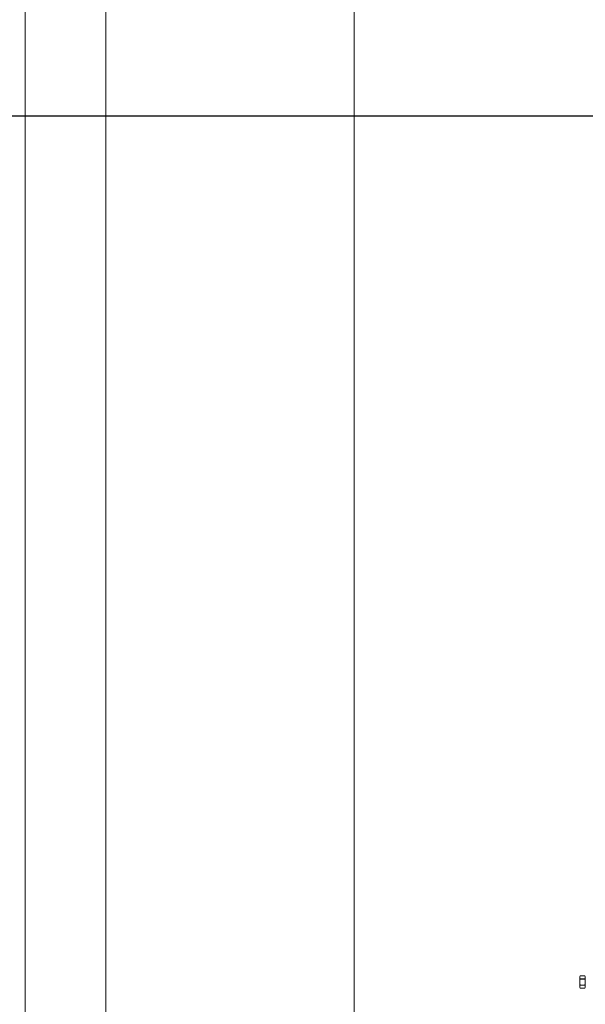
# Model space of a CAD drawing. Header units: metres. Extents: x -54598 to 1827199, y -329446 to -256744.
# Tile 162 of 256: x 108535 to 112178, y -300420 to -294079. Entities that reach past the tile are written whole.
import ezdxf

# ---------------------------------------------------------------- set-up
doc = ezdxf.new("R2010")
doc.units = ezdxf.units.M
for name, color, linetype, lineweight in [('G-IMPT', 8, 'Continuous', 9), ('M-EQPM', 7, 'Continuous', 20), ('M-HVAC-DUCT', 70, 'Continuous', 20)]:
    doc.layers.add(name, color=color, linetype=linetype, lineweight=lineweight)
doc.styles.add('geniso', font='geniso.shx', dxfattribs={"height": 250})
doc.styles.add('ISO_1.0', font='isocpeur.ttf')
doc.dimstyles.new('MK-100', dxfattribs={"dimscale": 100, "dimtxt": 300, "dimasz": 1.2, "dimexe": 1, "dimexo": 1, "dimgap": 0.5, "dimtad": 1, "dimdec": 0, "dimzin": 9, "dimdsep": 46, "dimtxsty": 'geniso', "dimblk": 'ARCHTICK', "dimcen": 1, "dimdle": 1, "dimadec": 0, "dimazin": 0, "dimtfac": 1, "dimtdec": 0, "dimtix": 1, "dimtmove": 0, "dimatfit": 1, "dimfxl": 2, "dimtolj": 1, "dimtzin": 0, "dimarcsym": 0})

# ---------------------------------------------------------------- blocks, each defined once
blk = doc.blocks.new('PREXTHERM RSW 1890 - Гайка 12_dwg-V3-Разрез 5')
at = {"layer": 'G-IMPT'}
for p, q in [((-9929.7, 1555.7), (-9930.6, 1554.1)), ((-9930.6, 1554.1), (-9930.6, 1537.6)), ((-9930.6, 1554.1), (-9930.6, 1551)), ((-9929.7, 1555.7), (-9922.5, 1555.7)), ((-9921.6, 1554.1), (-9922.5, 1555.7)), ((-9921.6, 1554.1), (-9921.6, 1552.1)), ((-9921.6, 1554.1), (-9921.6, 1537.6)), ((-9930.6, 1540.8), (-9930.6, 1550.9)), ((-9930.6, 1540.7), (-9930.6, 1537.6)), ((-9929.7, 1550.8), (-9922.5, 1550.8)), ((-9929.7, 1540.9), (-9922.5, 1540.9)), ((-9921.6, 1539.6), (-9921.6, 1537.6)), ((-9930.6, 1537.6), (-9929.7, 1536)), ((-9929.7, 1536), (-9922.5, 1536)), ((-9922.5, 1536), (-9921.6, 1537.6))]:
    blk.add_line(p, q, dxfattribs=at)
for points in [[(-9929.7, 1550.8), (-9930.2, 1551.6), (-9930.7, 1553.3), (-9930.2, 1554.9), (-9929.7, 1555.7)], [(-9922.5, 1555.7), (-9922, 1554.9), (-9921.5, 1553.3), (-9922, 1551.6), (-9922.5, 1550.8)], [(-9929.7, 1540.9), (-9930.2, 1542.6), (-9930.7, 1545.8), (-9930.2, 1549.1), (-9929.7, 1550.8)], [(-9929.7, 1536), (-9930.2, 1536.8), (-9930.7, 1538.4), (-9930.2, 1540.1), (-9929.7, 1540.9)], [(-9922.5, 1550.8), (-9922, 1549.2), (-9921.5, 1545.9), (-9922, 1542.6), (-9922.5, 1540.9)], [(-9922.5, 1540.9), (-9922, 1540.1), (-9921.5, 1538.5), (-9922, 1536.8), (-9922.5, 1536)]]:
    blk.add_open_spline(points, degree=3, dxfattribs=at)
blk = doc.blocks.new('PREXTHERM RSW 1890 - Гайка 12_dwg-V4-Разрез 5')
at = {"layer": 'G-IMPT'}
for p, q in [((-9929.7, 1555.7), (-9930.6, 1554.1)), ((-9930.6, 1554.1), (-9930.6, 1551)), ((-9930.6, 1554.1), (-9930.6, 1551)), ((-9921.6, 1554.1), (-9922.5, 1555.7)), ((-9921.6, 1554.1), (-9921.6, 1552.1)), ((-9921.6, 1554.1), (-9921.6, 1552.1)), ((-9930.6, 1540.7), (-9930.6, 1537.6)), ((-9930.6, 1540.7), (-9930.6, 1537.6)), ((-9921.6, 1539.7), (-9921.6, 1537.6)), ((-9921.6, 1539.6), (-9921.6, 1537.6)), ((-9930.6, 1537.6), (-9929.7, 1536)), ((-9922.5, 1536), (-9921.6, 1537.6))]:
    blk.add_line(p, q, dxfattribs=at)
blk = doc.blocks.new('PREXTHERM RSW 1890 - PREXTHERM RSW 1890-566327-Разрез 5')
at = {"layer": 'M-EQPM'}
for p, q in [((-9921.6, 1550.9), (-9930.6, 1550.9)), ((-9930.6, 1545.9), (-9930.6, 1550.9)), ((-9930.6, 1540.9), (-9930.6, 1545.9)), ((-9930.6, 1540.9), (-9921.6, 1540.9))]:
    blk.add_line(p, q, dxfattribs=at)
for name in ['PREXTHERM RSW 1890 - Гайка 12_dwg-V3-Разрез 5', 'PREXTHERM RSW 1890 - Гайка 12_dwg-V4-Разрез 5']:
    blk.add_blockref(name, (0, 0))
blk = doc.blocks.new('_ArchTick')
at = {"color": 0, "linetype": 'ByBlock', "const_width": 0.15}
blk.add_lwpolyline([(-0.5, -0.5), (0.5, 0.5)], dxfattribs=at)
blk = doc.blocks.new('*D996')
at = {"color": 0, "lineweight": -2, "ltscale": 15, "transparency": 16777216}
for p, q in [((31906.2, -236837.2), (31906.2, -239877.2)), ((34986.8, -236937.2), (31806.2, -236937.2)), ((32738.2, -239777.2), (31806.2, -239777.2))]:
    blk.add_line(p, q, dxfattribs=at)
at = {"layer": 'Defpoints', "color": 0, "lineweight": 30, "ltscale": 15, "transparency": 16777216}
for p in [(35086.8, -236937.2), (31906.2, -239777.2), (32838.2, -239777.2)]:
    blk.add_point(p, dxfattribs=at)
at = {"color": 0, "lineweight": -2, "ltscale": 15, "transparency": 16777216, "xscale": 119.9999999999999, "yscale": 119.9999999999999, "zscale": 119.9999999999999}
for p, rotation in [((31906.2, -236937.2), 90), ((31906.2, -239777.2), 270)]:
    blk.add_blockref('_ArchTick', p, dxfattribs=dict(at, rotation=rotation))
at = {"color": 0, "ltscale": 15, "transparency": 16777216, "insert": (31793.7, -238357.2), "char_height": 250, "attachment_point": 5, "rotation": 90, "style": 'geniso'}
blk.add_mtext('\\A1;{\\H0.5x;1800}', dxfattribs=at)
blk = doc.blocks.new('safdds')
at = {"layer": 'M-HVAC-DUCT', "color": 5}
blk.add_line((303384.2, 103286.9), (303384.2, 99249.4), dxfattribs=at)
at = {"layer": 'M-HVAC-DUCT', "color": 171}
for p, q in [((303514.2, 103286.9), (303514.2, 99086.9)), ((303914.2, 99086.9), (303914.2, 103286.9))]:
    blk.add_line(p, q, dxfattribs=at)
at = {"layer": 'M-EQPM'}
blk.add_blockref('PREXTHERM RSW 1890 - PREXTHERM RSW 1890-566327-Разрез 5', (314207.8, 97786.9), dxfattribs=at)
at = {"ltscale": 15}
dim = blk.add_linear_dim(base=(302157.2, 97886.9), p1=(305337.7, 100726.9), p2=(303089.1, 97886.9), angle=90, text='{\\H0.5x;1800}', dimstyle='MK-100', override={"dimtxt": 150, "dimtmove": 1}, dxfattribs=at)
dim.commit()
dim.dimension.update_dxf_attribs({"geometry": '*D996', "text_midpoint": (302044.7, 99306.9), "insert": (270250.9, 337664.1)})

msp = doc.modelspace()

# ---------------------------------------------------------------- block references
at = {"color": 5, "lineweight": 30, "xscale": 4, "yscale": 4, "zscale": 4}
msp.add_blockref('safdds', (-1104966.5, -697608.3), dxfattribs=at)

# ---------------------------------------------------------------- texts
at = {"insert": (-31447.3, -294346.1), "char_height": 296.352, "width": 15926.819, "attachment_point": 1, "style": 'ISO_1.0'}
msp.add_mtext('\\pi6266.79412;ОБЩИЕ УКАЗАНИЯ.\\P\\pi7963.40932;\\P\\pi0; Данный   рабочий  проект выполнен согласно   задания   на  проектирование.\\PКотельная блочная  {\\C7;1100Гн} предназначена для снабжения теплом .\\P Расчетная температура наружного воздуха tнар.= -14°С.\\P Котельная блочная транспортабельная автоматизированная  {\\C7;1100Гн} производительностью 1.200 МВт смонтирована на прочной раме и поставляется в 100% заводской готовности.\\P Теплоснабжение осуществляется по открытой схеме по температурному графику 90-70°С (2-х трубная система).\\P Котельная комплектуется 2 водогрейными  автоматизированными  котлами  {\\fISOCPEUR|b0|i0|c238|p34;1} котел {\\C0;КВа-0,58\\C7;Гн}.  Котел  оборудован газовыми  горелками.\\PРасход газа на {\\fISOCPEUR|b0|i0|c238|p34;1} котел  {\\C0;КВа-0,46\\C7;Гн}.        -56.8 м3/ч.\\P Внутри блочной котельной располагаются водоподготовительная система, сетевые циркуляционные насосы,  а также электрооборудование, КИП и А (щиты управления, входные распределительные устройства, пульты управления и другое вспомогательное оборудование.\\P Дымовые трубы  поставляются  заводом-изготовителем.\\P Котельная  II  степени  огнестойкости.', dxfattribs=at)

doc.saveas('drawing.dxf')
